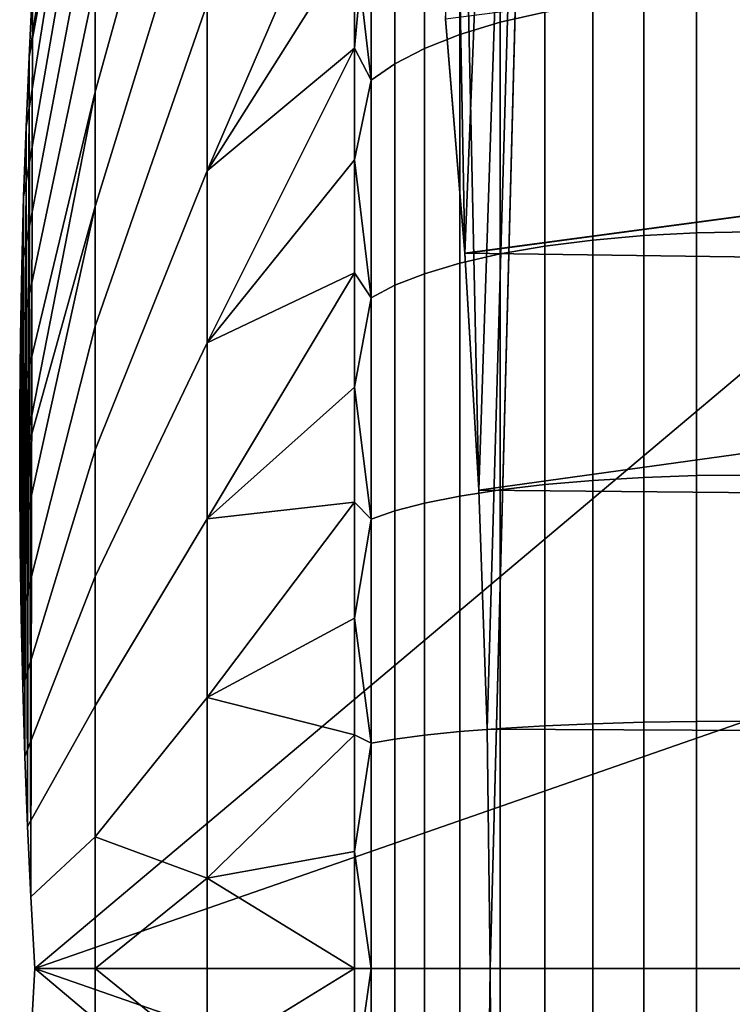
# Model space of a CAD drawing. Header units: metres. Extents: x -109 to 109, y -100 to 58.
# Tile 99 of 256: x -89.444 to -88.573, y 42.956 to 44.16. Entities that reach past the tile are written whole.
import ezdxf

# ---------------------------------------------------------------- set-up
doc = ezdxf.new("R2010")
doc.units = ezdxf.units.M
doc.layers.add('solid_21_062_100_XXX', color=7, linetype='CONTINUOUS')

msp = doc.modelspace()

# ---------------------------------------------------------------- linework, layer by layer
at = {"layer": 'solid_21_062_100_XXX'}
for points in [[(-88.743973, 28.5, -4.368652), (-88.973404, 28.5, -3.662532), (-88.869316, 43, -4), (-88.74398, 47.799999, -4.368627)], [(-88.74398, 47.799999, 4.368627), (-88.973404, 47.799999, 3.662539), (-88.883125, 43.584702, 3.957034), (-88.87278, 43.292572, 3.989282)], [(-88.973404, 47.799999, 3.662539), (-88.900177, 43.874352, 3.903273), (-88.883125, 43.584702, 3.957034)], [(-88.973404, 47.799999, 3.662539), (-88.923653, 44.16069, 3.827897), (-88.900177, 43.874352, 3.903273)], [(-88.74398, 47.799999, -4.368627), (-88.900162, 43.874088, -3.903329), (-88.92363, 44.160416, -3.827981)], [(-88.74398, 47.799999, -4.368627), (-88.883118, 43.584526, -3.957062), (-88.900162, 43.874088, -3.903329)], [(-88.74398, 47.799999, -4.368627), (-88.87278, 43.292606, -3.98928), (-88.883118, 43.584526, -3.957062)], [(-88.74398, 47.799999, -4.368627), (-88.869316, 43, -4), (-88.87278, 43.292606, -3.98928)], [(-88.74398, 47.799999, 4.368627), (-88.87278, 43.292572, 3.989282), (-88.869316, 43, 4)], [(-88.74398, 47.799999, 4.368627), (-88.869316, 43, 4), (-88.743973, 28.5, 4.368652)], [(-88.74398, 47.799999, -4.368627), (-88.474617, 47.799999, -5.060491), (-88.474602, 28.5, -5.060523), (-88.743973, 28.5, -4.368652)], [(-88.474617, 47.799999, 5.060491), (-88.74398, 47.799999, 4.368627), (-88.743973, 28.5, 4.368652), (-88.474602, 28.5, 5.060523)], [(-89.351692, 44.071518, 1.726954), (-89.215111, 44.56464, 2.334003), (-89.215111, 44.743385, 2.203696), (-89.351692, 44.205009, 1.636604)], [(-89.351692, 44.071518, -1.726954), (-89.351692, 44.205009, -1.636604), (-89.215111, 44.743385, -2.203696), (-89.215111, 44.56464, -2.334003)], [(-89.351692, 44.556889, 1.306379), (-89.351692, 44.655521, 1.178887), (-89.432625, 44.114437, 0.799955), (-89.436295, 44.028683, 0.849466)], [(-89.351692, 44.655521, 1.178887), (-89.428215, 44.200962, 0.75), (-89.432625, 44.114437, 0.799955)], [(-89.428215, 44.200962, -0.75), (-89.351692, 44.655521, -1.178887), (-89.351692, 44.556889, -1.306379), (-89.432625, 44.114437, -0.799955)], [(-89.351692, 44.44846, 1.425653), (-89.351692, 44.556889, 1.306379), (-89.436295, 44.028683, 0.849466), (-89.43924, 43.943356, 0.898729)], [(-89.436295, 44.028683, -0.849466), (-89.351692, 44.556889, -1.306379), (-89.351692, 44.44846, -1.425653), (-89.43924, 43.943356, -0.898729)], [(-89.436295, 44.028683, -0.849466), (-89.432625, 44.114437, -0.799955), (-89.351692, 44.556889, -1.306379)], [(-89.351692, 43.93129, 1.80644), (-89.215111, 44.376198, 2.449846), (-89.215111, 44.56464, 2.334003), (-89.351692, 44.071518, 1.726954)], [(-89.351692, 43.93129, -1.80644), (-89.351692, 44.071518, -1.726954), (-89.215111, 44.56464, -2.334003), (-89.215111, 44.376198, -2.449846)], [(-89.215111, 43.974949, 2.635363), (-89.035118, 44.392868, 3.295514), (-89.035118, 44.523502, 3.237196), (-89.215111, 44.179226, 2.550507)], [(-89.351692, 44.330921, 1.53596), (-89.351692, 44.44846, 1.425653), (-89.43924, 43.943356, 0.898729), (-89.441483, 43.858143, 0.947926)], [(-89.43924, 43.943356, -0.898729), (-89.351692, 44.44846, -1.425653), (-89.351692, 44.330921, -1.53596), (-89.441483, 43.858143, -0.947926)], [(-88.802483, 44.448498, -3.602256), (-88.802483, 44.16909, -3.702381), (-88.856979, 44.156551, -3.667986), (-88.856979, 44.432999, -3.569068)], [(-88.802483, 44.448498, 3.602256), (-88.856979, 44.432999, 3.569068), (-88.856979, 44.156551, 3.667986), (-88.802483, 44.16909, 3.702381)], [(-88.856979, 44.432999, -3.569068), (-88.856979, 44.156551, -3.667986), (-88.906227, 44.141674, -3.627172), (-88.906227, 44.414608, -3.529686)], [(-88.856979, 44.432999, 3.569068), (-88.906227, 44.414608, 3.529686), (-88.906227, 44.141674, 3.627172), (-88.856979, 44.156551, 3.667986)], [(-88.906227, 44.414608, -3.529686), (-88.906227, 44.141674, -3.627172), (-88.949356, 44.124714, -3.580642), (-88.949356, 44.393642, -3.484787)], [(-88.906227, 44.414608, 3.529686), (-88.949356, 44.393642, 3.484787), (-88.949356, 44.124714, 3.580642), (-88.906227, 44.141674, 3.627172)], [(-87.043274, 44.402489, 3.746068), (-87.010216, 44.127308, 3.837859), (-88.900177, 43.874352, 3.903273), (-88.923653, 44.16069, 3.827897)], [(-87.043274, 44.402481, -3.746071), (-88.92363, 44.160416, -3.827981), (-88.900162, 43.874088, -3.903329), (-87.010208, 44.1273, -3.83786)], [(-89.215111, 43.974949, 2.635363), (-89.035118, 44.260006, 3.348563), (-89.035118, 44.392868, 3.295514)], [(-89.215111, 43.974949, -2.635363), (-89.215111, 44.179226, -2.550507), (-89.035118, 44.392868, -3.295514), (-89.035118, 44.260006, -3.348563)], [(-88.949356, 44.393642, -3.484787), (-88.949356, 44.124714, -3.580642), (-88.985641, 44.105965, -3.529197), (-88.985641, 44.370461, -3.435146)], [(-88.949356, 44.393642, 3.484787), (-88.985641, 44.370461, 3.435146), (-88.985641, 44.105965, 3.529197), (-88.949356, 44.124714, 3.580642)], [(-89.351692, 43.785198, 1.874563), (-89.215111, 44.179226, 2.550507), (-89.215111, 44.376198, 2.449846), (-89.351692, 43.93129, 1.80644)], [(-89.351692, 43.785198, -1.874563), (-89.351692, 43.93129, -1.80644), (-89.215111, 44.376198, -2.449846), (-89.215111, 44.179226, -2.550507)], [(-88.985641, 44.370461, -3.435146), (-88.985641, 44.105965, -3.529197), (-89.014442, 44.085743, -3.473725), (-89.014442, 44.345463, -3.381617)], [(-88.985641, 44.370461, 3.435146), (-89.014442, 44.345463, 3.381617), (-89.014442, 44.085743, 3.473725), (-88.985641, 44.105965, 3.529197)], [(-89.014442, 44.345463, 3.381617), (-89.035118, 44.260006, 3.348563), (-89.035118, 44.125134, 3.396259)], [(-89.014442, 44.085743, 3.473725), (-89.014442, 44.345463, 3.381617), (-89.035118, 44.125134, 3.396259)], [(-89.014442, 44.345463, -3.381617), (-89.014442, 44.085743, -3.473725), (-89.035118, 44.260006, -3.348563)], [(-89.351692, 44.205009, 1.636604), (-89.351692, 44.330921, 1.53596), (-89.441483, 43.858143, 0.947926), (-89.443039, 43.772709, 0.997252)], [(-89.441483, 43.858143, -0.947926), (-89.351692, 44.330921, -1.53596), (-89.351692, 44.205009, -1.636604), (-89.443039, 43.772709, -0.997252)], [(-89.215111, 43.764629, 2.703887), (-89.035118, 44.125134, 3.396259), (-89.035118, 44.260006, 3.348563), (-89.215111, 43.974949, 2.635363)], [(-89.215111, 43.974949, -2.635363), (-89.035118, 44.260006, -3.348563), (-89.035118, 44.125134, -3.396259)], [(-89.014442, 44.085743, -3.473725), (-89.035118, 44.125134, -3.396259), (-89.035118, 44.260006, -3.348563)], [(-87.636398, 43.623093, 1.083633), (-89.4254, 43, 1.443376), (-88, 44.200962, 0.75), (-87.665703, 44.25, 0.721688)], [(-89.351692, 44.071518, 1.726954), (-89.351692, 44.205009, 1.636604), (-89.443039, 43.772709, 0.997252), (-89.443901, 43.68697, 1.046754)], [(-89.443039, 43.772709, -0.997252), (-89.351692, 44.205009, -1.636604), (-89.351692, 44.071518, -1.726954), (-89.443901, 43.68697, -1.046754)], [(-89.428215, 44.200962, 0.75), (-89.43026, 43.087471, 1.392875), (-89.432625, 44.114437, 0.799955)], [(-89.43026, 43.087471, -1.392875), (-89.428215, 44.200962, -0.75), (-89.432625, 44.114437, -0.799955)], [(-88, 44.200962, 0.75), (-89.4254, 43, 1.443376), (-89.43026, 43.087471, 1.392875), (-89.428215, 44.200962, 0.75)], [(-88, 44.200962, -0.75), (-89.428215, 44.200962, -0.75), (-89.43026, 43.087471, -1.392875), (-89.4254, 43, -1.443376)], [(-88, 44.200962, -0.75), (-89.4254, 43, -1.443376), (-87.595512, 43, -1.443376)], [(-88.617157, 43.899235, 3.841866), (-88.551727, 43.90036, 3.846018), (-88.551727, 44.192238, 3.765776), (-88.617157, 44.19075, 3.761737)], [(-88.617157, 43.899235, -3.841866), (-88.617157, 44.19075, -3.761737), (-88.551727, 44.192238, -3.765776), (-88.551727, 43.90036, -3.846018)], [(-88.681526, 44.186337, -3.749664), (-88.681526, 43.895897, -3.829458), (-88.743652, 43.890404, -3.809008), (-88.743652, 44.179077, -3.729764)], [(-88.681526, 44.186337, 3.749664), (-88.743652, 44.179077, 3.729764), (-88.743652, 43.890404, 3.809008), (-88.681526, 43.895897, 3.829458)], [(-88.617157, 44.19075, -3.761737), (-88.617157, 43.899235, -3.841866), (-88.681526, 43.895897, -3.829458), (-88.681526, 44.186337, -3.749664)], [(-88.617157, 44.19075, 3.761737), (-88.681526, 44.186337, 3.749664), (-88.681526, 43.895897, 3.829458), (-88.617157, 43.899235, 3.841866)], [(-89.351692, 43.634171, 1.930894), (-89.215111, 43.974949, 2.635363), (-89.215111, 44.179226, 2.550507), (-89.351692, 43.785198, 1.874563)], [(-89.351692, 43.634171, -1.930894), (-89.351692, 43.785198, -1.874563), (-89.215111, 44.179226, -2.550507), (-89.215111, 43.974949, -2.635363)], [(-88.802483, 44.16909, -3.702381), (-88.802483, 43.882847, -3.780869), (-88.856979, 43.873363, -3.745526), (-88.856979, 44.156551, -3.667986)], [(-88.802483, 44.16909, 3.702381), (-88.856979, 44.156551, 3.667986), (-88.856979, 43.873363, 3.745526), (-88.802483, 43.882847, 3.780869)], [(-88.743652, 44.179077, -3.729764), (-88.743652, 43.890404, -3.809008), (-88.802483, 43.882847, -3.780869), (-88.802483, 44.16909, -3.702381)], [(-88.743652, 44.179077, 3.729764), (-88.802483, 44.16909, 3.702381), (-88.802483, 43.882847, 3.780869), (-88.743652, 43.890404, 3.809008)], [(-88.856979, 44.156551, -3.667986), (-88.856979, 43.873363, -3.745526), (-88.906227, 43.86211, -3.703588), (-88.906227, 44.141674, -3.627172)], [(-88.856979, 44.156551, 3.667986), (-88.906227, 44.141674, 3.627172), (-88.906227, 43.86211, 3.703588), (-88.856979, 43.873363, 3.745526)], [(-88.906227, 44.141674, -3.627172), (-88.906227, 43.86211, -3.703588), (-88.949356, 43.849281, -3.655776), (-88.949356, 44.124714, -3.580642)], [(-88.906227, 44.141674, 3.627172), (-88.949356, 44.124714, 3.580642), (-88.949356, 43.849281, 3.655776), (-88.906227, 43.86211, 3.703588)], [(-89.215111, 43.764629, 2.703887), (-89.035118, 43.988457, 3.438524), (-89.035118, 44.125134, 3.396259)], [(-89.215111, 43.764629, -2.703887), (-89.215111, 43.974949, -2.635363), (-89.035118, 44.125134, -3.396259), (-89.035118, 43.988457, -3.438524)], [(-89.014442, 44.085743, 3.473725), (-89.035118, 44.125134, 3.396259), (-89.035118, 43.988457, 3.438524)], [(-89.014442, 44.085743, -3.473725), (-89.035118, 43.988457, -3.438524), (-89.035118, 44.125134, -3.396259)], [(-88.949356, 44.124714, -3.580642), (-88.949356, 43.849281, -3.655776), (-88.985641, 43.835098, -3.602916), (-88.985641, 44.105965, -3.529197)], [(-88.949356, 44.124714, 3.580642), (-88.985641, 44.105965, 3.529197), (-88.985641, 43.835098, 3.602916), (-88.949356, 43.849281, 3.655776)], [(-87.010216, 44.127308, 3.837859), (-86.983963, 43.848427, 3.908988), (-88.900177, 43.874352, 3.903273)], [(-87.010208, 44.1273, -3.83786), (-88.900162, 43.874088, -3.903329), (-88.883118, 43.584526, -3.957062), (-86.983963, 43.848419, -3.90899)], [(-89.432625, 44.114437, 0.799955), (-89.434341, 43.173717, 1.343079), (-89.436295, 44.028683, 0.849466)], [(-89.434341, 43.173717, -1.343079), (-89.432625, 44.114437, -0.799955), (-89.436295, 44.028683, -0.849466)], [(-89.432625, 44.114437, 0.799955), (-89.43026, 43.087471, 1.392875), (-89.434341, 43.173717, 1.343079)], [(-89.43026, 43.087471, -1.392875), (-89.432625, 44.114437, -0.799955), (-89.434341, 43.173717, -1.343079)], [(-88.985641, 44.105965, -3.529197), (-88.985641, 43.835098, -3.602916), (-89.014442, 43.819801, -3.545917), (-89.014442, 44.085743, -3.473725)], [(-88.985641, 44.105965, 3.529197), (-89.014442, 44.085743, 3.473725), (-89.014442, 43.819801, 3.545917), (-88.985641, 43.835098, 3.602916)], [(-89.014442, 43.819801, 3.545917), (-89.014442, 44.085743, 3.473725), (-89.035118, 43.988457, 3.438524), (-89.035118, 43.850204, 3.475291)], [(-89.014442, 44.085743, -3.473725), (-89.014442, 43.819801, -3.545917), (-89.035118, 43.988457, -3.438524)], [(-89.351692, 44.071518, 1.726954), (-89.444054, 43.601082, 1.09634), (-89.443512, 43.515255, 1.145892), (-89.351692, 43.93129, 1.80644)], [(-89.351692, 44.071518, 1.726954), (-89.443901, 43.68697, 1.046754), (-89.444054, 43.601082, 1.09634)], [(-89.443901, 43.68697, -1.046754), (-89.351692, 44.071518, -1.726954), (-89.351692, 43.93129, -1.80644), (-89.444054, 43.601082, -1.09634)], [(-89.436295, 44.028683, 0.849466), (-89.437683, 43.259209, 1.293723), (-89.43924, 43.943356, 0.898729)], [(-89.437683, 43.259209, -1.293723), (-89.436295, 44.028683, -0.849466), (-89.43924, 43.943356, -0.898729)], [(-89.436295, 44.028683, 0.849466), (-89.434341, 43.173717, 1.343079), (-89.437683, 43.259209, 1.293723)], [(-89.434341, 43.173717, -1.343079), (-89.436295, 44.028683, -0.849466), (-89.437683, 43.259209, -1.293723)], [(-89.215111, 43.549572, 2.755655), (-89.035118, 43.850204, 3.475291), (-89.035118, 43.988457, 3.438524), (-89.215111, 43.764629, 2.703887)], [(-89.215111, 43.764629, -2.703887), (-89.035118, 43.988457, -3.438524), (-89.035118, 43.850204, -3.475291)], [(-89.014442, 43.819801, -3.545917), (-89.035118, 43.850204, -3.475291), (-89.035118, 43.988457, -3.438524)], [(-89.351692, 43.479153, 1.975079), (-89.215111, 43.764629, 2.703887), (-89.215111, 43.974949, 2.635363), (-89.351692, 43.634171, 1.930894)], [(-89.351692, 43.479153, -1.975079), (-89.351692, 43.634171, -1.930894), (-89.215111, 43.974949, -2.635363), (-89.215111, 43.764629, -2.703887)], [(-89.43924, 43.943356, 0.898729), (-89.440323, 43.344368, 1.244555), (-89.441483, 43.858143, 0.947926)], [(-89.440323, 43.344368, -1.244555), (-89.43924, 43.943356, -0.898729), (-89.441483, 43.858143, -0.947926)], [(-89.43924, 43.943356, 0.898729), (-89.437683, 43.259209, 1.293723), (-89.440323, 43.344368, 1.244555)], [(-89.437683, 43.259209, -1.293723), (-89.43924, 43.943356, -0.898729), (-89.440323, 43.344368, -1.244555)], [(-89.443512, 43.515255, -1.145892), (-89.444054, 43.601082, -1.09634), (-89.351692, 43.93129, -1.80644)], [(-89.351692, 43.93129, 1.80644), (-89.443512, 43.515255, 1.145892), (-89.442261, 43.429657, 1.195313), (-89.351692, 43.785198, 1.874563)], [(-89.442261, 43.429657, -1.195313), (-89.443512, 43.515255, -1.145892), (-89.351692, 43.93129, -1.80644), (-89.351692, 43.785198, -1.874563)], [(-88.681526, 43.895897, -3.829458), (-88.681526, 43.600201, -3.88679), (-88.743652, 43.596516, -3.865945), (-88.743652, 43.890404, -3.809008)], [(-88.681526, 43.895897, 3.829458), (-88.743652, 43.890404, 3.809008), (-88.743652, 43.596516, 3.865945), (-88.681526, 43.600201, 3.88679)], [(-88.617157, 43.899235, -3.841866), (-88.617157, 43.60244, -3.899438), (-88.681526, 43.600201, -3.88679), (-88.681526, 43.895897, -3.829458)], [(-88.617157, 43.899235, 3.841866), (-88.681526, 43.895897, 3.829458), (-88.681526, 43.600201, 3.88679), (-88.617157, 43.60244, 3.899438)], [(-88.617157, 43.60244, 3.899438), (-88.551727, 43.603195, 3.903672), (-88.551727, 43.90036, 3.846018), (-88.617157, 43.899235, 3.841866)], [(-88.617157, 43.60244, -3.899438), (-88.617157, 43.899235, -3.841866), (-88.551727, 43.90036, -3.846018), (-88.551727, 43.603195, -3.903672)], [(-88.802483, 43.882847, -3.780869), (-88.802483, 43.591446, -3.837263), (-88.856979, 43.585087, -3.801238), (-88.856979, 43.873363, -3.745526)], [(-88.802483, 43.882847, 3.780869), (-88.856979, 43.873363, 3.745526), (-88.856979, 43.585087, 3.801238), (-88.802483, 43.591446, 3.837263)], [(-88.743652, 43.890404, -3.809008), (-88.743652, 43.596516, -3.865945), (-88.802483, 43.591446, -3.837263), (-88.802483, 43.882847, -3.780869)], [(-88.743652, 43.890404, 3.809008), (-88.802483, 43.882847, 3.780869), (-88.802483, 43.591446, 3.837263), (-88.743652, 43.596516, 3.865945)], [(-88.856979, 43.873363, -3.745526), (-88.856979, 43.585087, -3.801238), (-88.906227, 43.577538, -3.75849), (-88.906227, 43.86211, -3.703588)], [(-88.856979, 43.873363, 3.745526), (-88.906227, 43.86211, 3.703588), (-88.906227, 43.577538, 3.75849), (-88.856979, 43.585087, 3.801238)], [(-86.964943, 43.566837, 3.959631), (-88.883125, 43.584702, 3.957034), (-88.900177, 43.874352, 3.903273), (-86.983963, 43.848427, 3.908988)], [(-89.441483, 43.858143, 0.947926), (-89.442261, 43.429657, 1.195313), (-89.443039, 43.772709, 0.997252)], [(-89.442261, 43.429657, -1.195313), (-89.441483, 43.858143, -0.947926), (-89.443039, 43.772709, -0.997252)], [(-89.441483, 43.858143, 0.947926), (-89.440323, 43.344368, 1.244555), (-89.442261, 43.429657, 1.195313)], [(-89.440323, 43.344368, -1.244555), (-89.441483, 43.858143, -0.947926), (-89.442261, 43.429657, -1.195313)], [(-88.906227, 43.86211, -3.703588), (-88.906227, 43.577538, -3.75849), (-88.949356, 43.568932, -3.709757), (-88.949356, 43.849281, -3.655776)], [(-88.906227, 43.86211, 3.703588), (-88.949356, 43.849281, 3.655776), (-88.949356, 43.568932, 3.709757), (-88.906227, 43.577538, 3.75849)], [(-89.215111, 43.549572, 2.755655), (-89.035118, 43.71059, 3.506502), (-89.035118, 43.850204, 3.475291)], [(-89.215111, 43.549572, -2.755655), (-89.215111, 43.764629, -2.703887), (-89.035118, 43.850204, -3.475291), (-89.035118, 43.71059, -3.506502)], [(-89.014442, 43.819801, 3.545917), (-89.035118, 43.850204, 3.475291), (-89.035118, 43.71059, 3.506502)], [(-89.014442, 43.819801, -3.545917), (-89.035118, 43.71059, -3.506502), (-89.035118, 43.850204, -3.475291)], [(-88.949356, 43.849281, -3.655776), (-88.949356, 43.568932, -3.709757), (-88.985641, 43.559418, -3.655878), (-88.985641, 43.835098, -3.602916)], [(-88.949356, 43.849281, 3.655776), (-88.985641, 43.835098, 3.602916), (-88.985641, 43.559418, 3.655878), (-88.949356, 43.568932, 3.709757)], [(-86.964943, 43.566833, -3.959631), (-86.983963, 43.848419, -3.90899), (-88.883118, 43.584526, -3.957062)], [(-88.985641, 43.835098, -3.602916), (-88.985641, 43.559418, -3.655878), (-89.014442, 43.54916, -3.597781), (-89.014442, 43.819801, -3.545917)], [(-88.985641, 43.835098, 3.602916), (-89.014442, 43.819801, 3.545917), (-89.014442, 43.54916, 3.597781), (-88.985641, 43.559418, 3.655878)], [(-89.014442, 43.54916, 3.597781), (-89.014442, 43.819801, 3.545917), (-89.035118, 43.71059, 3.506502), (-89.035118, 43.569839, 3.532106)], [(-89.014442, 43.819801, -3.545917), (-89.014442, 43.54916, -3.597781), (-89.035118, 43.71059, -3.506502)], [(-89.351692, 43.785198, 1.874563), (-89.442261, 43.429657, 1.195313), (-89.440323, 43.344368, 1.244555), (-89.351692, 43.634171, 1.930894)], [(-89.440323, 43.344368, -1.244555), (-89.442261, 43.429657, -1.195313), (-89.351692, 43.785198, -1.874563), (-89.351692, 43.634171, -1.930894)], [(-89.443039, 43.772709, 0.997252), (-89.443512, 43.515255, 1.145892), (-89.443901, 43.68697, 1.046754)], [(-89.443512, 43.515255, -1.145892), (-89.443039, 43.772709, -0.997252), (-89.443901, 43.68697, -1.046754)], [(-89.443039, 43.772709, 0.997252), (-89.442261, 43.429657, 1.195313), (-89.443512, 43.515255, 1.145892)], [(-89.442261, 43.429657, -1.195313), (-89.443039, 43.772709, -0.997252), (-89.443512, 43.515255, -1.145892)], [(-89.351692, 43.321121, 2.00684), (-89.215111, 43.549572, 2.755655), (-89.215111, 43.764629, 2.703887), (-89.351692, 43.479153, 1.975079)], [(-89.351692, 43.321121, -2.00684), (-89.351692, 43.479153, -1.975079), (-89.215111, 43.764629, -2.703887), (-89.215111, 43.549572, -2.755655)], [(-89.215111, 43.331108, 2.790346), (-89.035118, 43.569839, 3.532106), (-89.035118, 43.71059, 3.506502), (-89.215111, 43.549572, 2.755655)], [(-89.215111, 43.549572, -2.755655), (-89.035118, 43.71059, -3.506502), (-89.035118, 43.569839, -3.532106)], [(-89.014442, 43.54916, -3.597781), (-89.035118, 43.569839, -3.532106), (-89.035118, 43.71059, -3.506502)], [(-89.443901, 43.68697, 1.046754), (-89.443512, 43.515255, 1.145892), (-89.444054, 43.601082, 1.09634)], [(-89.443512, 43.515255, -1.145892), (-89.443901, 43.68697, -1.046754), (-89.444054, 43.601082, -1.09634)], [(-89.351692, 43.634171, 1.930894), (-89.440323, 43.344368, 1.244555), (-89.437683, 43.259209, 1.293723), (-89.351692, 43.479153, 1.975079)], [(-89.437683, 43.259209, -1.293723), (-89.440323, 43.344368, -1.244555), (-89.351692, 43.634171, -1.930894), (-89.351692, 43.479153, -1.975079)], [(-87.636398, 43.623093, 1.083633), (-87.595512, 43, 1.443376), (-89.4254, 43, 1.443376)], [(-88.617157, 43.60244, -3.899438), (-88.617157, 43.302105, -3.934118), (-88.681526, 43.300983, -3.921324), (-88.681526, 43.600201, -3.88679)], [(-88.617157, 43.60244, 3.899438), (-88.681526, 43.600201, 3.88679), (-88.681526, 43.300983, 3.921324), (-88.617157, 43.302105, 3.934118)], [(-88.617157, 43.302105, 3.934118), (-88.551727, 43.302486, 3.938401), (-88.551727, 43.603195, 3.903672), (-88.617157, 43.60244, 3.899438)], [(-88.617157, 43.302105, -3.934118), (-88.617157, 43.60244, -3.899438), (-88.551727, 43.603195, -3.903672), (-88.551727, 43.302486, -3.938401)], [(-88.802483, 43.591446, -3.837263), (-88.802483, 43.296589, -3.871231), (-88.856979, 43.293396, -3.834795), (-88.856979, 43.585087, -3.801238)], [(-88.802483, 43.591446, 3.837263), (-88.856979, 43.585087, 3.801238), (-88.856979, 43.293396, 3.834795), (-88.802483, 43.296589, 3.871231)], [(-88.743652, 43.596516, -3.865945), (-88.743652, 43.299133, -3.900241), (-88.802483, 43.296589, -3.871231), (-88.802483, 43.591446, -3.837263)], [(-88.743652, 43.596516, 3.865945), (-88.802483, 43.591446, 3.837263), (-88.802483, 43.296589, 3.871231), (-88.743652, 43.299133, 3.900241)], [(-88.681526, 43.600201, -3.88679), (-88.681526, 43.300983, -3.921324), (-88.743652, 43.299133, -3.900241), (-88.743652, 43.596516, -3.865945)], [(-88.681526, 43.600201, 3.88679), (-88.743652, 43.596516, 3.865945), (-88.743652, 43.299133, 3.900241), (-88.681526, 43.300983, 3.921324)], [(-88.856979, 43.585087, -3.801238), (-88.856979, 43.293396, -3.834795), (-88.906227, 43.289608, -3.791559), (-88.906227, 43.577538, -3.75849)], [(-88.856979, 43.585087, 3.801238), (-88.906227, 43.577538, 3.75849), (-88.906227, 43.289608, 3.791559), (-88.856979, 43.293396, 3.834795)], [(-86.953423, 43.283382, 3.989945), (-88.87278, 43.292572, 3.989282), (-88.883125, 43.584702, 3.957034), (-86.964943, 43.566837, 3.959631)], [(-86.953423, 43.283382, -3.989945), (-86.964943, 43.566833, -3.959631), (-88.883118, 43.584526, -3.957062), (-88.87278, 43.292606, -3.98928)], [(-89.215111, 43.331108, 2.790346), (-89.035118, 43.428181, 3.552064), (-89.035118, 43.569839, 3.532106)], [(-89.215111, 43.331108, -2.790346), (-89.215111, 43.549572, -2.755655), (-89.035118, 43.569839, -3.532106), (-89.035118, 43.428181, -3.552064)], [(-89.014442, 43.54916, 3.597781), (-89.035118, 43.569839, 3.532106), (-89.035118, 43.428181, 3.552064)], [(-89.014442, 43.54916, -3.597781), (-89.035118, 43.428181, -3.552064), (-89.035118, 43.569839, -3.532106)], [(-88.949356, 43.568932, -3.709757), (-88.949356, 43.28529, -3.74227), (-88.985641, 43.280518, -3.687777), (-88.985641, 43.559418, -3.655878)], [(-88.949356, 43.568932, 3.709757), (-88.985641, 43.559418, 3.655878), (-88.985641, 43.280518, 3.687777), (-88.949356, 43.28529, 3.74227)], [(-88.906227, 43.577538, -3.75849), (-88.906227, 43.289608, -3.791559), (-88.949356, 43.28529, -3.74227), (-88.949356, 43.568932, -3.709757)], [(-88.906227, 43.577538, 3.75849), (-88.949356, 43.568932, 3.709757), (-88.949356, 43.28529, 3.74227), (-88.906227, 43.289608, 3.791559)], [(-88.985641, 43.559418, -3.655878), (-88.985641, 43.280518, -3.687777), (-89.014442, 43.275368, -3.629019), (-89.014442, 43.54916, -3.597781)], [(-88.985641, 43.559418, 3.655878), (-89.014442, 43.54916, 3.597781), (-89.014442, 43.275368, 3.629019), (-88.985641, 43.280518, 3.687777)], [(-89.351692, 43.161068, 2.025977), (-89.215111, 43.331108, 2.790346), (-89.215111, 43.549572, 2.755655), (-89.351692, 43.321121, 2.00684)], [(-89.351692, 43.161068, -2.025977), (-89.351692, 43.321121, -2.00684), (-89.215111, 43.549572, -2.755655), (-89.215111, 43.331108, -2.790346)], [(-89.014442, 43.275368, 3.629019), (-89.014442, 43.54916, 3.597781), (-89.035118, 43.428181, 3.552064), (-89.035118, 43.285835, 3.566342)], [(-89.014442, 43.54916, -3.597781), (-89.014442, 43.275368, -3.629019), (-89.035118, 43.428181, -3.552064)], [(-89.351692, 43.479153, 1.975079), (-89.437683, 43.259209, 1.293723), (-89.434341, 43.173717, 1.343079), (-89.351692, 43.321121, 2.00684)], [(-89.434341, 43.173717, -1.343079), (-89.437683, 43.259209, -1.293723), (-89.351692, 43.479153, -1.975079), (-89.351692, 43.321121, -2.00684)], [(-89.215111, 43.110592, 2.807745), (-89.035118, 43.285835, 3.566342), (-89.035118, 43.428181, 3.552064), (-89.215111, 43.331108, 2.790346)], [(-89.215111, 43.331108, -2.790346), (-89.035118, 43.428181, -3.552064), (-89.035118, 43.285835, -3.566342)], [(-89.014442, 43.275368, -3.629019), (-89.035118, 43.285835, -3.566342), (-89.035118, 43.428181, -3.552064)], [(-89.351692, 43.161068, 2.025977), (-89.215111, 43.110592, 2.807745), (-89.215111, 43.331108, 2.790346)], [(-89.351692, 43.000004, -2.032369), (-89.351692, 43.161068, -2.025977), (-89.215111, 43.331108, -2.790346), (-89.215111, 43.110592, -2.807745)], [(-89.215111, 43.110592, -2.807745), (-89.215111, 43.331108, -2.790346), (-89.035118, 43.285835, -3.566342), (-89.035118, 43.143032, -3.574918)], [(-89.351692, 43.321121, 2.00684), (-89.434341, 43.173717, 1.343079), (-89.43026, 43.087471, 1.392875), (-89.351692, 43.161068, 2.025977)], [(-89.43026, 43.087471, -1.392875), (-89.434341, 43.173717, -1.343079), (-89.351692, 43.321121, -2.00684), (-89.351692, 43.161068, -2.025977)], [(-88.617157, 43.302105, -3.934118), (-88.617157, 43, -3.9457), (-88.681526, 43, -3.932858), (-88.681526, 43.300983, -3.921324)], [(-88.617157, 43, 3.9457), (-88.617157, 43.302105, 3.934118), (-88.681526, 43.300983, 3.921324), (-88.681526, 43, 3.932858)], [(-88.617157, 43.302105, 3.934118), (-88.617157, 43, 3.9457), (-88.551727, 43, 3.95), (-88.551727, 43.302486, 3.938401)], [(-88.617157, 43, -3.9457), (-88.617157, 43.302105, -3.934118), (-88.551727, 43.302486, -3.938401), (-88.551727, 43, -3.95)], [(-88.906227, 43.289608, -3.791559), (-88.906227, 43, -3.802604), (-88.949356, 43, -3.753129), (-88.949356, 43.28529, -3.74227)], [(-88.906227, 43, 3.802604), (-88.906227, 43.289608, 3.791559), (-88.949356, 43.28529, 3.74227), (-88.949356, 43, 3.753129)], [(-88.856979, 43.293396, -3.834795), (-88.856979, 43, -3.846002), (-88.906227, 43, -3.802604), (-88.906227, 43.289608, -3.791559)], [(-88.856979, 43, 3.846002), (-88.856979, 43.293396, 3.834795), (-88.906227, 43.289608, 3.791559), (-88.906227, 43, 3.802604)], [(-86.949577, 43, -4), (-86.953423, 43.283382, -3.989945), (-88.87278, 43.292606, -3.98928), (-88.869316, 43, -4)], [(-86.953423, 43.283382, 3.989945), (-86.949577, 43, 4), (-88.869316, 43, 4), (-88.87278, 43.292572, 3.989282)], [(-88.802483, 43.296589, -3.871231), (-88.802483, 43, -3.882576), (-88.856979, 43, -3.846002), (-88.856979, 43.293396, -3.834795)], [(-88.802483, 43, 3.882576), (-88.802483, 43.296589, 3.871231), (-88.856979, 43.293396, 3.834795), (-88.856979, 43, 3.846002)], [(-88.743652, 43.299133, -3.900241), (-88.743652, 43, -3.911695), (-88.802483, 43, -3.882576), (-88.802483, 43.296589, -3.871231)], [(-88.743652, 43, 3.911695), (-88.743652, 43.299133, 3.900241), (-88.802483, 43.296589, 3.871231), (-88.802483, 43, 3.882576)], [(-88.681526, 43.300983, -3.921324), (-88.681526, 43, -3.932858), (-88.743652, 43, -3.911695), (-88.743652, 43.299133, -3.900241)], [(-88.681526, 43, 3.932858), (-88.681526, 43.300983, 3.921324), (-88.743652, 43.299133, 3.900241), (-88.743652, 43, 3.911695)], [(-89.215111, 43.110592, 2.807745), (-89.035118, 43.143032, 3.574918), (-89.035118, 43.285835, 3.566342)], [(-89.014442, 43.275368, 3.629019), (-89.035118, 43.285835, 3.566342), (-89.035118, 43.143032, 3.574918)], [(-89.014442, 43.275368, -3.629019), (-89.035118, 43.143032, -3.574918), (-89.035118, 43.285835, -3.566342)], [(-88.985641, 43.280518, -3.687777), (-88.985641, 43, -3.698431), (-89.014442, 43, -3.639451), (-89.014442, 43.275368, -3.629019)], [(-88.985641, 43, 3.698431), (-88.985641, 43.280518, 3.687777), (-89.014442, 43.275368, 3.629019), (-89.014442, 43, 3.639451)], [(-88.949356, 43.28529, -3.74227), (-88.949356, 43, -3.753129), (-88.985641, 43, -3.698431), (-88.985641, 43.280518, -3.687777)], [(-88.949356, 43, 3.753129), (-88.949356, 43.28529, 3.74227), (-88.985641, 43.280518, 3.687777), (-88.985641, 43, 3.698431)], [(-89.014442, 43, 3.639451), (-89.014442, 43.275368, 3.629019), (-89.035118, 43.143032, 3.574918), (-89.035118, 43, 3.577778)], [(-89.014442, 43.275368, -3.629019), (-89.014442, 43, -3.639451), (-89.035118, 43.143032, -3.574918)], [(-89.351692, 43.000004, 2.032369), (-89.351692, 43.161068, 2.025977), (-89.43026, 43.087471, 1.392875), (-89.4254, 43, 1.443376)], [(-89.4254, 43, -1.443376), (-89.43026, 43.087471, -1.392875), (-89.351692, 43.161068, -2.025977), (-89.351692, 43.000004, -2.032369)], [(-89.351692, 43.161068, 2.025977), (-89.351692, 43.000004, 2.032369), (-89.215111, 42.889389, 2.807744), (-89.215111, 43.110592, 2.807745)], [(-89.215111, 42.889389, 2.807744), (-89.035118, 43, 3.577778), (-89.035118, 43.143032, 3.574918), (-89.215111, 43.110592, 2.807745)], [(-89.215111, 43.110592, -2.807745), (-89.035118, 43.143032, -3.574918), (-89.035118, 43, -3.577778)], [(-89.014442, 43, -3.639451), (-89.035118, 43, -3.577778), (-89.035118, 43.143032, -3.574918)], [(-89.351692, 42.838936, -2.025977), (-89.351692, 43.000004, -2.032369), (-89.215111, 43.110592, -2.807745), (-89.215111, 42.889389, -2.807744)], [(-89.215111, 43.110592, -2.807745), (-89.035118, 43, -3.577778), (-89.035118, 42.856968, -3.574918), (-89.215111, 42.889389, -2.807744)], [(-89.351692, 42.838936, 2.025977), (-89.351692, 43.000004, 2.032369), (-89.4254, 43, 1.443376), (-89.43026, 42.912529, 1.392875)], [(-89.43026, 42.912529, -1.392875), (-89.4254, 43, -1.443376), (-89.351692, 43.000004, -2.032369), (-89.351692, 42.838936, -2.025977)], [(-88, 41.799038, 0.75), (-89.428215, 41.799038, 0.75), (-89.43026, 42.912529, 1.392875), (-89.4254, 43, 1.443376)], [(-88, 41.799038, -0.75), (-89.4254, 43, -1.443376), (-89.43026, 42.912529, -1.392875), (-89.428215, 41.799038, -0.75)], [(-88, 41.799038, 0.75), (-89.4254, 43, 1.443376), (-87.595512, 43, 1.443376)], [(-87.636398, 42.376907, -1.083633), (-87.595512, 43, -1.443376), (-89.4254, 43, -1.443376)], [(-88, 41.799038, -0.75), (-87.665703, 41.75, -0.721688), (-87.636398, 42.376907, -1.083633), (-89.4254, 43, -1.443376)], [(-89.351692, 43.000004, 2.032369), (-89.351692, 42.838936, 2.025977), (-89.215111, 42.668873, 2.790344), (-89.215111, 42.889389, 2.807744)], [(-89.215111, 42.889389, 2.807744), (-89.035118, 42.856968, 3.574918), (-89.035118, 43, 3.577778)], [(-89.014442, 43, 3.639451), (-89.035118, 43, 3.577778), (-89.035118, 42.856968, 3.574918)], [(-89.014442, 42.724632, 3.629019), (-89.014442, 43, 3.639451), (-89.035118, 42.856968, 3.574918)], [(-89.014442, 43, -3.639451), (-89.014442, 42.724632, -3.629019), (-89.035118, 42.856968, -3.574918), (-89.035118, 43, -3.577778)], [(-88.985641, 43, -3.698431), (-88.985641, 42.719482, -3.687777), (-89.014442, 42.724632, -3.629019), (-89.014442, 43, -3.639451)], [(-88.985641, 42.719482, 3.687777), (-88.985641, 43, 3.698431), (-89.014442, 43, 3.639451), (-89.014442, 42.724632, 3.629019)], [(-88.949356, 43, -3.753129), (-88.949356, 42.71471, -3.74227), (-88.985641, 42.719482, -3.687777), (-88.985641, 43, -3.698431)], [(-88.949356, 42.71471, 3.74227), (-88.949356, 43, 3.753129), (-88.985641, 43, 3.698431), (-88.985641, 42.719482, 3.687777)], [(-88.973404, 28.5, -3.662532), (-88.87278, 42.707428, -3.989282), (-88.869316, 43, -4)], [(-88.906227, 43, -3.802604), (-88.906227, 42.710392, -3.791559), (-88.949356, 42.71471, -3.74227), (-88.949356, 43, -3.753129)], [(-88.906227, 42.710392, 3.791559), (-88.906227, 43, 3.802604), (-88.949356, 43, 3.753129), (-88.949356, 42.71471, 3.74227)], [(-88.856979, 43, -3.846002), (-88.856979, 42.706604, -3.834795), (-88.906227, 42.710392, -3.791559), (-88.906227, 43, -3.802604)], [(-88.856979, 42.706604, 3.834795), (-88.856979, 43, 3.846002), (-88.906227, 43, 3.802604), (-88.906227, 42.710392, 3.791559)], [(-86.953423, 42.716618, -3.989945), (-86.949577, 43, -4), (-88.869316, 43, -4), (-88.87278, 42.707428, -3.989282)], [(-88.869316, 43, 4), (-88.87278, 42.707428, 3.989282), (-88.743973, 28.5, 4.368652)], [(-86.949577, 43, 4), (-86.953423, 42.716618, 3.989945), (-88.87278, 42.707428, 3.989282), (-88.869316, 43, 4)], [(-88.802483, 43, -3.882576), (-88.802483, 42.703411, -3.871231), (-88.856979, 42.706604, -3.834795), (-88.856979, 43, -3.846002)], [(-88.802483, 42.703411, 3.871231), (-88.802483, 43, 3.882576), (-88.856979, 43, 3.846002), (-88.856979, 42.706604, 3.834795)], [(-88.743652, 43, -3.911695), (-88.743652, 42.700867, -3.900241), (-88.802483, 42.703411, -3.871231), (-88.802483, 43, -3.882576)], [(-88.743652, 42.700867, 3.900241), (-88.743652, 43, 3.911695), (-88.802483, 43, 3.882576), (-88.802483, 42.703411, 3.871231)], [(-88.681526, 43, -3.932858), (-88.681526, 42.699017, -3.921324), (-88.743652, 42.700867, -3.900241), (-88.743652, 43, -3.911695)], [(-88.681526, 42.699017, 3.921324), (-88.681526, 43, 3.932858), (-88.743652, 43, 3.911695), (-88.743652, 42.700867, 3.900241)], [(-88.617157, 43, -3.9457), (-88.617157, 42.697895, -3.934118), (-88.681526, 42.699017, -3.921324), (-88.681526, 43, -3.932858)], [(-88.617157, 42.697895, 3.934118), (-88.617157, 43, 3.9457), (-88.681526, 43, 3.932858), (-88.681526, 42.699017, 3.921324)], [(-88.617157, 43, 3.9457), (-88.617157, 42.697895, 3.934118), (-88.551727, 42.697514, 3.938401), (-88.551727, 43, 3.95)], [(-88.617157, 42.697895, -3.934118), (-88.617157, 43, -3.9457), (-88.551727, 43, -3.95), (-88.551727, 42.697514, -3.938401)]]:
    msp.add_3dface(points, dxfattribs=at)

doc.saveas('drawing.dxf')
